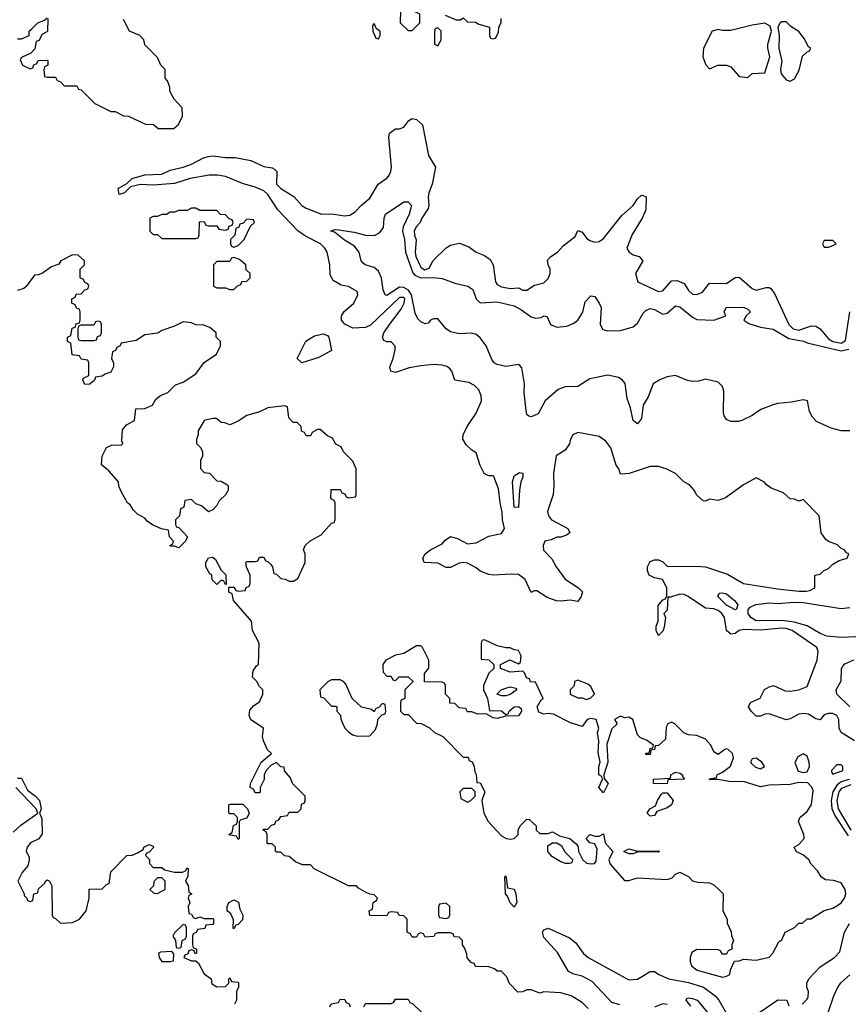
# Model space of a CAD drawing. Header units: inches. Extents: x 2710684 to 2828758, y 857022 to 965663.
# Tile 53 of 256: x 2742661 to 2746563, y 892910 to 897545. Entities that reach past the tile are written whole.
import ezdxf

# ---------------------------------------------------------------- set-up
doc = ezdxf.new("R2010")
doc.units = ezdxf.units.IN
doc.header["$MEASUREMENT"] = 0
doc.layers.add('C7849', color=7, linetype='Continuous')

msp = doc.modelspace()

# ---------------------------------------------------------------- linework, layer by layer
at = {"layer": 'C7849', "color": 4}
for points, elevation in [([(2744470, 897598), (2744463.6, 897596.4), (2744454, 897590), (2744452, 897530), (2744490, 897494), (2744510, 897494), (2744546, 897530), (2744546, 897570), (2744510, 897588), (2744488, 897588)], 12), ([(2744330, 897526), (2744322, 897518), (2744324.7, 897490), (2744338, 897458), (2744350, 897454), (2744358, 897470), (2744358, 897490), (2744342, 897502)], 12), ([(2744630, 897506), (2744618, 897502), (2744614, 897490), (2744614, 897430), (2744630, 897422), (2744646, 897450), (2744646, 897490)], 12), ([(2746170, 897528.7), (2746110, 897519), (2746010, 897494), (2745970, 897494), (2745950, 897499), (2745922, 897490), (2745882, 897410), (2745878, 897370), (2745891.6, 897331.6), (2745910, 897314), (2745948.9, 897331.1), (2745990, 897331.3), (2746010, 897322), (2746050, 897278), (2746090, 897272), (2746110, 897291), (2746170, 897294), (2746194, 897370), (2746184, 897410), (2746184, 897430), (2746202, 897490), (2746194.6, 897514.6)], 12), ([(2746250, 897535.3), (2746242, 897530), (2746232, 897510), (2746238, 897470), (2746236, 897410), (2746250.7, 897350), (2746244, 897310), (2746246.8, 897290), (2746270, 897261), (2746290, 897254.8), (2746310, 897266), (2746332.3, 897307.7), (2746346.8, 897373.2), (2746370, 897394), (2746382, 897398), (2746386, 897410), (2746376.4, 897416.4), (2746356, 897456), (2746330, 897488.7), (2746292.7, 897512.7), (2746270, 897534)], 12), ([(2743490, 896658), (2743470, 896658), (2743450, 896646), (2743410, 896646), (2743390, 896638), (2743370, 896638), (2743351.6, 896628.4), (2743330, 896628), (2743310, 896618), (2743290, 896618), (2743274, 896610), (2743274, 896550), (2743290, 896534), (2743310, 896534), (2743330, 896514), (2743490, 896514), (2743502, 896518), (2743506, 896530), (2743507.3, 896592.7), (2743530, 896594), (2743538, 896578), (2743550, 896574), (2743590, 896574), (2743598, 896558), (2743630, 896554), (2743642, 896558), (2743647.3, 896572.7), (2743662, 896578), (2743666, 896590), (2743662, 896602), (2743647.3, 896607.3), (2743630, 896626), (2743607.3, 896627.3), (2743590, 896646), (2743510, 896646)], 12), ([(2743730, 896606), (2743712.7, 896587.3), (2743698, 896582), (2743692.7, 896567.3), (2743678, 896562), (2743674, 896530), (2743654, 896510), (2743654, 896490), (2743658, 896478), (2743670, 896474), (2743690, 896482), (2743718, 896510), (2743747.3, 896572.7), (2743766, 896590), (2743762, 896602)], 12), ([(2746490, 896506), (2746450, 896506), (2746442, 896490), (2746450, 896474), (2746470, 896474), (2746490, 896482), (2746506, 896490)], 12), ([(2743670, 896426), (2743658, 896422), (2743650, 896406), (2743590, 896406), (2743574, 896390), (2743574, 896290), (2743590, 896282), (2743630, 896282), (2743650, 896274), (2743670, 896274), (2743687.3, 896292.7), (2743702, 896298), (2743707.3, 896312.7), (2743730, 896314), (2743746, 896330), (2743746, 896350), (2743727.3, 896367.3), (2743726, 896390), (2743696.4, 896416.4)], 12), ([(2743030, 896126), (2743018, 896122), (2743010, 896106), (2742950, 896106), (2742938, 896102), (2742934, 896090), (2742934, 896050), (2742938, 896038), (2742950, 896034), (2743010, 896034), (2743022, 896038), (2743027.3, 896052.7), (2743042, 896058), (2743046, 896070), (2743046, 896110), (2743042, 896122)], 12), ([(2743990, 895929.2), (2743968, 895950), (2744009.2, 896030.8), (2744050, 896056), (2744090, 896066), (2744110, 896058), (2744116, 896050), (2744130, 895988), (2744070, 895954)], 8), ([(2745010, 895248), (2744989.6, 895250), (2744982, 895370), (2744990, 895397.3), (2745014, 895414), (2745030.6, 895410.6), (2745030.7, 895390.7), (2745020.7, 895370), (2745014, 895330)], 4), ([(2743630, 894886), (2743622, 894902), (2743610, 894906), (2743590, 894886), (2743567.3, 894907.3), (2743566, 894930), (2743556.4, 894936.4), (2743538, 894970), (2743538, 894990), (2743550, 895012), (2743570, 895014), (2743583.6, 895003.6), (2743610, 894954), (2743631.6, 894931.6), (2743634, 894886)], 12), ([(2746030, 894767.3), (2745990, 894788.2), (2745967, 894810), (2745949.3, 894830), (2745955.3, 894844.7), (2745970, 894846.8), (2745990, 894842), (2746026.8, 894810), (2746042.8, 894790), (2746036, 894770)], 4), ([(2744850, 894626), (2744838, 894622), (2744834, 894610), (2744834, 894534), (2744870, 894531.3), (2744894, 894510), (2744894, 894490), (2744871, 894469), (2744844.7, 894410), (2744844.7, 894390), (2744864.7, 894350), (2744872.7, 894292.7), (2744930, 894291.3), (2744950, 894274), (2744962, 894278), (2744966, 894290), (2744989.1, 894310.9), (2745010, 894312), (2745022, 894302), (2745024.7, 894290), (2745010, 894268), (2744950, 894266), (2744910, 894255.3), (2744890, 894258), (2744858, 894278), (2744816.4, 894276.4), (2744790, 894286), (2744770, 894286), (2744762, 894302), (2744730, 894306), (2744710, 894326), (2744687.3, 894327.3), (2744686, 894350), (2744666, 894370), (2744666, 894410), (2744662, 894422), (2744650, 894426), (2744567.3, 894427.3), (2744567.3, 894467.3), (2744587.3, 894492.7), (2744588, 894530), (2744558, 894590), (2744550, 894598), (2744530, 894598), (2744470, 894562), (2744430, 894554), (2744386, 894530), (2744371.3, 894510), (2744371.6, 894491.6), (2744372.7, 894472.7), (2744390, 894454), (2744410, 894454), (2744418, 894438), (2744430, 894434), (2744448.4, 894451.6), (2744491.1, 894451.1), (2744514, 894430), (2744474, 894390), (2744474, 894350), (2744458, 894342), (2744454, 894330), (2744454, 894290), (2744470, 894274), (2744490, 894274), (2744530, 894234), (2744551.6, 894231.6), (2744591.6, 894211.6), (2744614, 894190), (2744654, 894170), (2744750, 894074), (2744772.7, 894072.7), (2744778, 894058), (2744791.6, 894051.6), (2744802, 894030), (2744803.6, 894003.6), (2744811.1, 893991.1), (2744814, 893954), (2744830, 893952), (2744850.9, 893910.9), (2744838, 893870), (2744846.8, 893810), (2744866.8, 893770), (2744930, 893702.8), (2744954, 893690), (2744970, 893687.3), (2744988.9, 893691.1), (2745008, 893710), (2745008.7, 893730), (2745018, 893750), (2745050, 893782), (2745059.6, 893779.6), (2745094, 893750), (2745094, 893730), (2745110, 893714), (2745150, 893714), (2745170, 893722), (2745203.6, 893703.6), (2745252, 893690), (2745283.6, 893663.6), (2745291.6, 893651.6), (2745292, 893630), (2745311.6, 893591.6), (2745330, 893574), (2745350, 893572), (2745367.3, 893572.7), (2745376.4, 893583.6), (2745380.4, 893640.4), (2745370, 893666), (2745346, 893670), (2745328, 893690), (2745346, 893710), (2745370, 893702), (2745390, 893702), (2745410, 893712), (2745418, 893670), (2745454, 893630), (2745436, 893590), (2745441, 893570), (2745510, 893492), (2745530, 893492), (2745570, 893504.7), (2745710, 893498), (2745734, 893506), (2745750, 893522), (2745770, 893532), (2745810, 893511.3), (2745830, 893491.3), (2745854.6, 893485.4), (2745910, 893482), (2745930, 893472), (2745954, 893450), (2745974, 893430), (2745972, 893350), (2745992, 893310), (2745992.7, 893292.7), (2746011.6, 893251.6), (2746012.7, 893232.7), (2746022, 893210), (2746014, 893190), (2746014, 893170), (2745998, 893162), (2745990, 893146), (2745970, 893146), (2745962, 893162), (2745950, 893166), (2745850, 893168), (2745826.4, 893153.6), (2745818, 893130), (2745818.8, 893110), (2745826.8, 893090), (2745852, 893070), (2745970, 893038), (2745990, 893042), (2746006, 893050), (2746008.4, 893071.6), (2746027.3, 893112.7), (2746050, 893114), (2746070, 893122), (2746130, 893118), (2746190, 893132), (2746208, 893150), (2746236.4, 893203.6), (2746250, 893214), (2746266, 893250), (2746310, 893272), (2746330, 893292), (2746347.3, 893292.7), (2746370, 893312), (2746387.3, 893312.7), (2746449.2, 893350.8), (2746490, 893362.8), (2746510, 893374), (2746530, 893387.3), (2746546, 893410), (2746551.3, 893430), (2746549.2, 893450), (2746530, 893482), (2746493.2, 893493.2), (2746456.5, 893496.5), (2746435.3, 893510), (2746418, 893538), (2746388, 893570), (2746378, 893590), (2746352.5, 893612.5), (2746318, 893630), (2746308, 893650), (2746330, 893662), (2746355.3, 893690), (2746353.2, 893710), (2746328, 893770), (2746335.3, 893790), (2746370, 893818), (2746389.2, 893850), (2746397, 893917), (2746392, 893932), (2746372.1, 893952.1), (2746330, 893954), (2746290, 893945.2), (2746190, 893941.2), (2746150, 893934), (2746070, 893959), (2746010, 893957.2), (2745950, 893968), (2745908.4, 893968.4), (2745910, 893972), (2745942, 893978), (2745946, 893990), (2745970, 894002), (2746008.9, 894031.1), (2746022, 894070), (2746018, 894090), (2745998, 894110), (2745990, 894113.2), (2745982, 894110), (2745950, 894086), (2745930, 894098), (2745915.3, 894130), (2745890, 894158), (2745850, 894175.3), (2745810, 894178), (2745788.4, 894188.4), (2745746, 894230), (2745730, 894238), (2745714, 894230), (2745705.4, 894214.6), (2745702, 894158), (2745670, 894128), (2745654, 894126), (2745651, 894109), (2745634, 894106), (2745630, 894086), (2745610, 894086), (2745610, 894092), (2745626, 894094), (2745630, 894114), (2745642, 894118), (2745646, 894130), (2745613.6, 894153.6), (2745584.7, 894164.7), (2745570, 894178), (2745548, 894250), (2745530, 894262), (2745510, 894258), (2745490, 894266), (2745462, 894250), (2745474, 894230), (2745450, 894206), (2745425.4, 894134.6), (2745431, 894050), (2745412, 893990), (2745412.7, 893972.7), (2745432, 893950), (2745410, 893906), (2745389, 893930), (2745406, 893970), (2745402, 893982), (2745388.7, 893990), (2745388.9, 894028.9), (2745395.3, 894050), (2745384.7, 894095.3), (2745388.9, 894148.9), (2745382, 894190), (2745388, 894210), (2745375.3, 894250), (2745350, 894255.3), (2745334, 894250), (2745310, 894218), (2745254.6, 894234.6), (2745175.5, 894275.5), (2745150, 894279), (2745130, 894275.3), (2745105.6, 894285.6), (2745098, 894310), (2745116.4, 894343.6), (2745126, 894350), (2745090, 894426), (2745067.3, 894427.3), (2745062, 894442), (2745047.3, 894447.3), (2745038, 894470), (2745030, 894478), (2744970, 894473.2), (2744926, 894490), (2744926, 894510), (2744968.9, 894531.1), (2745010, 894512), (2745019, 894521), (2745022, 894550), (2745010, 894575.3), (2744990, 894578), (2744970, 894588), (2744950, 894588), (2744910, 894598)], 12), ([(2744170, 894438), (2744130, 894438), (2744114, 894430), (2744074, 894390), (2744078, 894358), (2744092.7, 894352.7), (2744130, 894314), (2744150, 894314), (2744154, 894310), (2744154, 894290), (2744171.6, 894271.6), (2744172.7, 894252.7), (2744182, 894230), (2744192, 894210), (2744212, 894190), (2744230, 894178), (2744250, 894172), (2744310, 894174), (2744336.4, 894203.6), (2744346, 894230), (2744347.3, 894252.7), (2744367.3, 894272.7), (2744382, 894278), (2744386, 894290), (2744382, 894322), (2744370, 894326), (2744352.7, 894307.3), (2744338, 894302), (2744330, 894286), (2744318, 894298), (2744270, 894308), (2744226, 894350), (2744196.4, 894416.4), (2744186, 894430)], 12), ([(2744930, 894362), (2744908.7, 894370), (2744928, 894390), (2744950, 894398.8), (2744970, 894404.7), (2744998, 894398), (2745002, 894390), (2744970, 894368.7), (2744950, 894362)], 12), ([(2745290, 894435.3), (2745274, 894430), (2745271.6, 894408.4), (2745254, 894390), (2745254, 894370), (2745290, 894352), (2745310, 894352), (2745330, 894344.7), (2745350, 894352), (2745368, 894370), (2745350, 894406), (2745336.4, 894416.4)], 12), ([(2746350, 894088.7), (2746325.2, 894074.8), (2746311.6, 894048.4), (2746326.8, 894006.8), (2746350, 894001), (2746370, 894004.7), (2746381.2, 894030), (2746379.3, 894050), (2746370, 894078)], 12), ([(2746130, 894068), (2746110, 894066), (2746102, 894050), (2746105.4, 894045.4), (2746126.4, 894026.4), (2746150, 894018), (2746168, 894030), (2746155.3, 894050)], 12), ([(2746530, 894038), (2746510, 894038), (2746484.7, 894010), (2746483.6, 894003.6), (2746490, 893994), (2746530, 894007.7), (2746538, 894010), (2746538, 894030)], 12), ([(2745710, 893948), (2745646, 893950), (2745646, 893970), (2745726, 893974), (2745728, 893990), (2745750, 894002), (2745770, 893998), (2745782, 893990), (2745782, 893982), (2745792, 893970), (2745714, 893966)], 12), ([(2744790, 893926), (2744750, 893926), (2744734, 893910), (2744738, 893878), (2744770, 893862), (2744786, 893870), (2744806, 893890), (2744806, 893910)], 12), ([(2745630, 893795.3), (2745615.3, 893810), (2745629.3, 893830.7), (2745655.3, 893844.7), (2745664, 893870), (2745682, 893898), (2745690, 893904.7), (2745710, 893904.7), (2745738, 893870), (2745731, 893849), (2745710, 893835.3), (2745662, 893818), (2745650, 893798)], 12), ([(2743690, 893686), (2743682, 893702), (2743650, 893706), (2743646, 893710), (2743662, 893718), (2743668.4, 893751.6), (2743682, 893758), (2743686, 893770), (2743686, 893790), (2743670, 893806), (2743650, 893806), (2743646, 893810), (2743646, 893850), (2743652.7, 893852.7), (2743711.6, 893851.6), (2743734, 893830), (2743742, 893810), (2743730, 893786), (2743702, 893778), (2743694, 893770), (2743694, 893690)], 12), ([(2745190, 893668), (2745170, 893668), (2745146, 893654), (2745146, 893630), (2745162, 893610), (2745210, 893582), (2745230, 893574), (2745250, 893574), (2745262, 893578), (2745266, 893590), (2745230, 893626), (2745214.6, 893654.6)], 12), ([(2745570, 893631.3), (2745670, 893632), (2745674, 893630), (2745670, 893626), (2745572.7, 893627.3), (2745550, 893618), (2745530, 893618), (2745506, 893630), (2745530, 893642)], 12), ([(2743330, 893506), (2743310, 893506), (2743292.7, 893487.3), (2743291.6, 893468.4), (2743274, 893450), (2743292.7, 893432.7), (2743310, 893432), (2743330, 893442), (2743346, 893450), (2743346, 893490)], 12), ([(2744990, 893368), (2744970, 893388), (2744959, 893419), (2744949, 893430), (2744946, 893510), (2744950, 893514), (2744958, 893458), (2744990, 893452), (2744998, 893430), (2745002, 893390)], 8), ([(2743670, 893266), (2743666, 893270), (2743667.3, 893307.3), (2743655.3, 893335.3), (2743638, 893350), (2743638, 893370), (2743646, 893390), (2743670, 893402), (2743690.9, 893390.9), (2743698, 893358), (2743711.3, 893330), (2743710, 893308), (2743690, 893286), (2743678, 893282)], 12), ([(2744670, 893386), (2744638, 893382), (2744634, 893370), (2744634, 893330), (2744638, 893318), (2744670, 893314), (2744682, 893318), (2744686, 893330), (2744686, 893370)], 12), ([(2743430, 893286), (2743390, 893246), (2743382, 893230), (2743394, 893210), (2743398, 893178), (2743410, 893174), (2743422, 893178), (2743426, 893210), (2743442, 893218), (2743446, 893230), (2743446, 893270), (2743442, 893282)], 12), ([(2743378, 893158), (2743324.7, 893155.3), (2743314, 893150), (2743318, 893130), (2743330, 893112), (2743370, 893112), (2743386, 893114), (2743387.3, 893147.3)], 12)]:
    msp.add_lwpolyline(points, close=True, dxfattribs=dict(at, elevation=elevation))
for points, elevation in [([(2742650, 897454), (2742670, 897454), (2742706, 897470), (2742706, 897490), (2742718, 897502), (2742746, 897530), (2742778, 897542), (2742790, 897554)], 12), ([(2742794, 897550), (2742791.3, 897488.7), (2742765.4, 897474.6), (2742752.7, 897447.3), (2742738, 897442), (2742732.7, 897407.3), (2742712.7, 897387.3), (2742670, 897366), (2742663.6, 897356.4), (2742674, 897330), (2742710, 897314), (2742722, 897318), (2742727.3, 897332.7), (2742742, 897338), (2742747.3, 897352.7), (2742790, 897354), (2742794, 897350), (2742794, 897330), (2742778, 897322), (2742774, 897310), (2742778, 897278), (2742790, 897274), (2742830, 897274), (2742838, 897258), (2742852.7, 897252.7), (2742870, 897234), (2742930, 897234), (2742938, 897218), (2742950, 897214), (2743014, 897150), (2743090, 897112), (2743110, 897112), (2743150, 897092), (2743174, 897090), (2743252.7, 897052.7), (2743291.6, 897051.6), (2743312.7, 897032.7), (2743387.3, 897032.7), (2743408.4, 897051.6), (2743428, 897090), (2743426, 897130), (2743388, 897170), (2743368.4, 897208.4), (2743367.3, 897227.3), (2743356.4, 897256.4), (2743346, 897270), (2743346, 897310), (2743326, 897330), (2743310, 897366), (2743250, 897426), (2743246, 897450), (2743226, 897470), (2743178, 897490), (2743150, 897546)], 12), ([(2744665.4, 897565.4), (2744716.4, 897543.6), (2744736.4, 897543.6), (2744750, 897554), (2744770, 897534), (2744807.3, 897532.7), (2744823.6, 897523.6), (2744874, 897510), (2744874, 897470), (2744878, 897458), (2744890, 897454), (2744902, 897458), (2744916.4, 897483.6), (2744918, 897510), (2744928, 897530), (2744928, 897550)], 12), ([(2746592.3, 894150), (2746529.4, 894190), (2746519.5, 894210), (2746518, 894250), (2746510, 894268.7), (2746490, 894278.4), (2746470, 894279.5), (2746450, 894272.7), (2746430, 894248.7), (2746410, 894253.2), (2746375.8, 894275.8), (2746350, 894279.6), (2746330, 894276.2), (2746290, 894254.5), (2746270, 894249.4), (2746190, 894278), (2746170, 894276), (2746150, 894266.6), (2746130, 894266.6), (2746105.2, 894290), (2746094, 894310), (2746102, 894330), (2746148.4, 894351.6), (2746168.9, 894391.1), (2746190, 894404.7), (2746211.1, 894411.1), (2746265.4, 894385.4), (2746290, 894384.7), (2746330, 894391), (2746370, 894406), (2746417.2, 894530), (2746422, 894570), (2746415.3, 894590), (2746299.3, 894670), (2746270, 894678.5), (2746250, 894680.4), (2746149.1, 894670.9), (2746070, 894674), (2746050, 894669.3), (2746030, 894655.1), (2746010, 894652.3), (2745989.7, 894669.7), (2745979.7, 894730), (2745967.3, 894750), (2745950, 894764.2), (2745930, 894771.1), (2745890, 894774), (2745809, 894830), (2745790, 894838.4), (2745770, 894840.9), (2745726, 894826), (2745714, 894826), (2745710, 894766), (2745694, 894750), (2745702, 894730), (2745695.3, 894684.7), (2745690, 894666), (2745670, 894646), (2745658, 894670), (2745658, 894690), (2745667.3, 894712.7), (2745667.3, 894787.3), (2745690, 894814), (2745702, 894818), (2745708, 894832), (2745709, 894870), (2745688.9, 894908.9), (2745650, 894918), (2745626, 894930), (2745618, 894950), (2745618, 894970), (2745630, 894994), (2745650, 895002), (2745670, 895002), (2745690, 894992), (2745711.1, 894971.1), (2745850, 894972.7), (2745890, 894968.5), (2745994.9, 894934.9), (2746070, 894890.8), (2746230, 894864.9), (2746330, 894854), (2746364.7, 894855.3), (2746382, 894858), (2746406, 894870), (2746406, 894930), (2746430, 894934), (2746446, 894950), (2746470, 894962), (2746490, 894982), (2746520.2, 894999.8), (2746558, 895010), (2746566, 895030), (2746555.3, 895035.3), (2746546, 895050), (2746530, 895055.3), (2746512.5, 895072.5), (2746470, 895088.7), (2746458, 895098), (2746435.3, 895130), (2746426, 895210), (2746350, 895286), (2746330, 895278), (2746310, 895288), (2746290, 895288.7), (2746258, 895318), (2746200.2, 895340.2), (2746176.4, 895356.4), (2746168.4, 895368.4), (2746130, 895388), (2746070, 895355.3), (2745985.4, 895294.6), (2745950, 895282), (2745910, 895288), (2745890, 895278), (2745880.4, 895280.4), (2745850, 895306), (2745838, 895330), (2745814.6, 895354.6), (2745788.9, 895368.9), (2745750, 895408), (2745706, 895430), (2745670, 895442), (2745630, 895442), (2745531.1, 895408.9), (2745490, 895406), (2745482, 895430), (2745470, 895448), (2745444.5, 895530), (2745421, 895561), (2745390, 895582), (2745290, 895601.2), (2745266, 895590), (2745254.8, 895570), (2745250, 895548), (2745230, 895518), (2745188.2, 895491.8), (2745175.5, 895410), (2745177.1, 895350), (2745173, 895310), (2745147.3, 895230), (2745151, 895210), (2745166, 895190), (2745242, 895150), (2745252, 895130), (2745239.8, 895120.2), (2745211.1, 895108.9), (2745190, 895108.7), (2745163.5, 895096.5), (2745134, 895090), (2745126, 895070), (2745127.5, 895047.5), (2745167.1, 895007.1), (2745186.8, 894970), (2745230, 894911.3), (2745292, 894870), (2745310.9, 894850.9), (2745304.7, 894830), (2745290, 894806), (2745252.7, 894812.7), (2745210, 894807.3), (2745189.6, 894809.6), (2745144.8, 894824.8), (2745096.4, 894856.4), (2745083.6, 894856.4), (2745070, 894848), (2745041.2, 894910), (2745010, 894932.7), (2744974.8, 894934.8), (2744890, 894929.3), (2744870, 894932.7), (2744830, 894949.4), (2744810, 894965.2), (2744770, 894986), (2744750, 894989.3), (2744730, 894986.6), (2744690, 894966.6), (2744670, 894966), (2744630, 894986.6), (2744566, 894990), (2744559, 895010), (2744570, 895031), (2744595.3, 895050), (2744650, 895078), (2744665.2, 895094.8), (2744690, 895111.3), (2744722, 895102), (2744770, 895078), (2744810, 895082), (2744870, 895113.4), (2744930, 895126), (2744943.7, 895150), (2744934.5, 895190), (2744933.6, 895226.4), (2744922.9, 895270), (2744915.9, 895335.9), (2744894, 895394), (2744890, 895398), (2744870, 895398), (2744848.9, 895408.9), (2744830, 895446), (2744810, 895506), (2744790, 895518), (2744763.1, 895543.1), (2744748, 895570), (2744749, 895590), (2744769, 895630), (2744810, 895692), (2744835.3, 895750), (2744834.6, 895774.6), (2744823.1, 895803.1), (2744803.1, 895823.1), (2744776.5, 895836.5), (2744710, 895848), (2744695.3, 895890), (2744684.7, 895904.7), (2744672.9, 895912.9), (2744650, 895919), (2744610, 895921.2), (2744550, 895916), (2744494.4, 895905.6), (2744430, 895884), (2744408, 895890), (2744404, 895910), (2744419, 895950), (2744428.7, 895990), (2744428.4, 896008.4), (2744410, 896028), (2744390, 896028.7), (2744375.3, 896035.3), (2744369.3, 896050), (2744376, 896070), (2744402.4, 896110), (2744458.2, 896181.8), (2744471.9, 896210), (2744474, 896230), (2744470, 896237.6), (2744450, 896237.7), (2744312.5, 896107.5), (2744290, 896096.2), (2744230, 896093.2), (2744192.1, 896112.1), (2744177.2, 896130), (2744177.2, 896150), (2744189.4, 896170.6), (2744234, 896210), (2744254, 896250), (2744250, 896266), (2744210, 896288.7), (2744175.3, 896295.3), (2744136.4, 896316.4), (2744123.1, 896343.1), (2744122, 896390), (2744109.2, 896450), (2744097.2, 896470), (2744077.2, 896490), (2744006.2, 896526.2), (2743970.8, 896550.8), (2743876.3, 896650), (2743830, 896722), (2743810, 896738.7), (2743770, 896755.6), (2743710, 896774), (2743630, 896807), (2743593.1, 896813.1), (2743553.1, 896813.1), (2743463.1, 896796.9), (2743390, 896773.3), (2743290, 896765.1), (2743230, 896769.6), (2743182, 896758), (2743154.8, 896730), (2743130, 896722), (2743125.2, 896750), (2743166, 896774), (2743190, 896797.3), (2743250, 896814.4), (2743330, 896818), (2743370, 896837), (2743430, 896850.4), (2743470, 896864.6), (2743526, 896894), (2743550, 896900.9), (2743570, 896903.6), (2743630, 896895.9), (2743675.6, 896895.6), (2743750, 896881.5), (2743810, 896853.4), (2743850, 896847.2), (2743860.8, 896840.8), (2743872, 896830), (2743870.4, 896770), (2743890.5, 896750), (2743952.2, 896712.2), (2743990, 896670.4), (2744010, 896657.4), (2744082, 896630), (2744130, 896630.8), (2744190, 896622), (2744215.1, 896624.9), (2744240.2, 896639.8), (2744270, 896672), (2744310, 896704.7), (2744349.3, 896770.7), (2744390, 896798), (2744399, 896810), (2744409, 896830), (2744412.3, 896850), (2744399, 896990), (2744402, 897010), (2744430, 897031), (2744450, 897031), (2744470, 897038), (2744494, 897070), (2744510, 897079.1), (2744530, 897074.9), (2744558, 897050), (2744586.1, 896906.1), (2744619.1, 896850), (2744603.7, 896770), (2744588.5, 896730), (2744585.3, 896710), (2744588.3, 896671.7), (2744584.1, 896655.9), (2744554, 896610), (2744547.7, 896590), (2744528.2, 896570), (2744519.1, 896550), (2744520.5, 896530), (2744528.5, 896508.5), (2744523.2, 896450), (2744526.2, 896430), (2744550, 896380.4), (2744567.8, 896367.8), (2744590, 896374.9), (2744608.9, 896411.1), (2744669.8, 896470.2), (2744690, 896483.7), (2744732.1, 896492.1), (2744775.9, 896475.9), (2744810, 896451), (2744850, 896434.8), (2744876.4, 896416.4), (2744890.6, 896390), (2744901, 896310), (2744910, 896298), (2744930, 896287.3), (2744970, 896278.8), (2745010, 896282), (2745030, 896272), (2745050, 896272), (2745085.6, 896294.4), (2745130, 896306), (2745150, 896326), (2745159.3, 896350), (2745159.3, 896370), (2745149.2, 896390), (2745146.8, 896413.2), (2745162, 896430), (2745194, 896450), (2745220.1, 896479.9), (2745276.2, 896523.8), (2745290, 896552), (2745310, 896544.7), (2745330, 896516), (2745345.2, 896505.2), (2745370, 896497.3), (2745390, 896500.7), (2745410, 896514.8), (2745497.1, 896622.9), (2745549.7, 896670.3), (2745570, 896701), (2745590, 896718), (2745596.9, 896716.9), (2745610.5, 896710.5), (2745610.4, 896650), (2745592.4, 896610), (2745546.1, 896533.9), (2745520.5, 896470), (2745530.8, 896450), (2745550, 896438), (2745578, 896430), (2745594.8, 896410), (2745561, 896350), (2745572, 896310), (2745670, 896264.9), (2745690, 896267.7), (2745730, 896314.8), (2745757.5, 896317.5), (2745790, 896303), (2745810.7, 896270), (2745830, 896253.4), (2745850, 896250.5), (2745877.2, 896262.8), (2745910, 896304.7), (2745990, 896302.8), (2746030, 896330.7), (2746050, 896333.4), (2746110, 896278.8), (2746130, 896271), (2746176.4, 896283.6), (2746190, 896284.7), (2746198.8, 896278.8), (2746215.2, 896255.2), (2746283.1, 896110), (2746303, 896090), (2746330, 896083.1), (2746390, 896104.4), (2746410, 896102.4), (2746430.2, 896090.2), (2746470, 896042.3), (2746490.7, 896030), (2746530, 896022), (2746550, 896034.8), (2746570.8, 896170)], 8), ([(2746570, 895608.7), (2746528.9, 895608.9), (2746482, 895622), (2746412.7, 895652.7), (2746394.2, 895674.2), (2746380.7, 895700.7), (2746371.3, 895751.3), (2746350, 895756), (2746295.5, 895744.5), (2746230, 895737.6), (2746204.7, 895730), (2746151.3, 895710), (2746110, 895682), (2746062, 895658), (2746046.4, 895653.6), (2746010, 895654), (2745990, 895662), (2745979.3, 895679.3), (2745975.5, 895695.5), (2745976.6, 895796.6), (2745970, 895818), (2745950, 895838), (2745890, 895853.2), (2745857.3, 895842.7), (2745830, 895841.2), (2745806.3, 895846.3), (2745750, 895869.3), (2745710, 895863.7), (2745676, 895850), (2745644, 895830), (2745620.5, 895770), (2745597.3, 895730), (2745590, 895668), (2745570, 895642), (2745550, 895658), (2745537.5, 895717.5), (2745522, 895762), (2745511.8, 895831.8), (2745497.6, 895850), (2745480.3, 895860.3), (2745430, 895872), (2745346.6, 895853.4), (2745290, 895818), (2745230, 895816.2), (2745196.1, 895803.9), (2745136.3, 895750), (2745102, 895690), (2745070, 895675.3), (2745058, 895678), (2745050, 895686), (2745045.6, 895705.6), (2745037.2, 895790), (2745039, 895830), (2745025.6, 895905.6), (2745017, 895917), (2745010, 895921.2), (2744950, 895912.7), (2744910, 895921.2), (2744895.3, 895930), (2744884.8, 895944.8), (2744858.4, 896010), (2744830, 896046.6), (2744810, 896062.9), (2744790, 896069.6), (2744730, 896066.6), (2744690, 896076), (2744669.6, 896089.6), (2744630, 896136.2), (2744610, 896137), (2744596, 896130), (2744584, 896116), (2744570, 896112.3), (2744550, 896122.7), (2744536.6, 896136.6), (2744523.3, 896163.3), (2744506.3, 896250), (2744492, 896272), (2744470, 896284.2), (2744450, 896285.4), (2744390, 896246.6), (2744382, 896250), (2744372.5, 896272.5), (2744364.5, 896330), (2744350, 896361.2), (2744330, 896378), (2744288, 896390), (2744278, 896398), (2744269.4, 896409.4), (2744259.3, 896450), (2744238.3, 896478.3), (2744190, 896506.6), (2744144.1, 896544.1), (2744126, 896550), (2744143.2, 896556.8), (2744164.1, 896555.9), (2744235.5, 896544.5), (2744290, 896530.4), (2744331.7, 896528.3), (2744357.2, 896542.8), (2744373.8, 896566.2), (2744377, 896610), (2744383.7, 896630), (2744470, 896687.3), (2744490, 896686.8), (2744506.8, 896670), (2744494.9, 896630), (2744466.4, 896570), (2744463.7, 896550), (2744473.6, 896510), (2744477.7, 896450), (2744513.1, 896353.1), (2744521.7, 896341.7), (2744550, 896329), (2744611.5, 896331.5), (2744650, 896327.2), (2744710, 896304.4), (2744770.7, 896290.7), (2744795.2, 896275.2), (2744810.4, 896230), (2744830, 896212.4), (2744910, 896216.1), (2744990, 896197.3), (2745021, 896181), (2745070, 896145.7), (2745090, 896139.5), (2745116.6, 896143.4), (2745131, 896151), (2745145.4, 896145.4), (2745161, 896110), (2745190, 896097.3), (2745237.5, 896102.5), (2745270, 896116), (2745288.7, 896130), (2745312.7, 896167.3), (2745324.1, 896215.9), (2745350, 896244.7), (2745370, 896241), (2745390.7, 896210), (2745398.8, 896190), (2745394.8, 896110), (2745406.6, 896086.6), (2745430, 896080.5), (2745490, 896081.3), (2745550, 896098.7), (2745570, 896116.3), (2745597.3, 896162.7), (2745610, 896176.3), (2745630, 896185.5), (2745650, 896180.5), (2745690, 896158), (2745710, 896163), (2745750, 896197.3), (2745770, 896193), (2745830, 896144.9), (2745850, 896134), (2745930, 896130.8), (2745986, 896150), (2745978, 896170), (2745988, 896190), (2746069.2, 896190.8), (2746090, 896182), (2746102, 896170), (2746082, 896150), (2746072, 896130), (2746095.3, 896115.3), (2746150, 896097.3), (2746210, 896087.3), (2746283.8, 896043.8), (2746351.5, 896031.5), (2746370, 896023), (2746530, 895985.8), (2746566.1, 895993.9)], 4), ([(2745338, 892890), (2745310, 892918), (2745258, 892950), (2745210, 892964), (2745130, 892968.7), (2745110, 892962), (2745070, 892978), (2745050, 892978), (2745030, 892968), (2745007.3, 892967.3), (2744966, 893010), (2744956.4, 893036.4), (2744930, 893066), (2744910, 893066), (2744896.4, 893076.4), (2744870, 893086), (2744807.3, 893087.3), (2744802, 893102), (2744787.3, 893107.3), (2744768.4, 893128.4), (2744767.3, 893147.3), (2744756.4, 893176.4), (2744746, 893190), (2744746, 893210), (2744730, 893226), (2744707.3, 893227.3), (2744702, 893242), (2744690, 893246), (2744630, 893246), (2744618, 893242), (2744611.6, 893228.4), (2744570, 893226), (2744562, 893242), (2744550, 893246), (2744538, 893242), (2744530, 893226), (2744510, 893226), (2744502, 893242), (2744486, 893250), (2744486, 893310), (2744470, 893326), (2744447.3, 893327.3), (2744442, 893342), (2744410, 893346), (2744398, 893342), (2744390, 893326), (2744310, 893328), (2744306, 893350), (2744322, 893358), (2744326, 893390), (2744342, 893398), (2744346, 893410), (2744330, 893426), (2744310, 893428), (2744290, 893438), (2744256.4, 893456.4), (2744247.3, 893467.3), (2744210, 893468), (2744048.4, 893548.4), (2744030, 893566), (2743992.7, 893567.3), (2743960.4, 893580.4), (2743930, 893606), (2743908.4, 893608.4), (2743890, 893626), (2743870, 893626), (2743866, 893630), (2743866, 893650), (2743850, 893666), (2743830, 893666), (2743826, 893670), (2743826, 893710), (2743822, 893722), (2743808, 893730), (2743810, 893734), (2743830, 893734), (2743847.3, 893752.7), (2743862, 893758), (2743867.3, 893772.7), (2743882, 893778), (2743890, 893794), (2743922, 893798), (2743930, 893814), (2743970, 893814), (2743986, 893830), (2743987.3, 893852.7), (2744002, 893858), (2744006, 893870), (2744006, 893890), (2743946, 893950), (2743936.4, 893976.4), (2743908.4, 894008.4), (2743906, 894026), (2743890, 894028), (2743870, 894048), (2743844.7, 894035.3), (2743822, 894010), (2743812, 893990), (2743811.6, 893968.4), (2743794, 893930), (2743794, 893910), (2743790, 893906), (2743770, 893906), (2743762, 893922), (2743746, 893930), (2743748, 893950), (2743798, 894050), (2743846, 894090), (2743828.4, 894108.4), (2743808.7, 894150), (2743804, 894170), (2743808.7, 894210), (2743750, 894249), (2743741.2, 894270), (2743744.7, 894295.3), (2743763.1, 894316.9), (2743790, 894334), (2743806, 894370), (2743806, 894390), (2743790, 894406), (2743778, 894430), (2743758, 894450), (2743760.4, 894479.6), (2743776.4, 894503.6), (2743786, 894510), (2743788, 894610), (2743758, 894670), (2743753.2, 894713.2), (2743668, 894810), (2743662, 894842), (2743646, 894850), (2743646, 894874), (2743670, 894874), (2743678, 894858), (2743690, 894854), (2743722, 894858), (2743727.3, 894872.7), (2743742, 894878), (2743746, 894890), (2743746, 894930), (2743728.4, 894968.4), (2743726, 894990), (2743730, 894994), (2743770, 894994), (2743782, 894998), (2743790, 895014), (2743810, 895014), (2743818, 894998), (2743830, 894994), (2743842, 894982), (2743852, 894970), (2743858, 894938), (2743870, 894934), (2743890, 894914), (2743911.6, 894911.6), (2743930, 894902), (2743950, 894902), (2743970, 894914), (2744006, 894990), (2744006, 895030), (2743998, 895050), (2744006, 895070), (2744028.4, 895091.6), (2744080.4, 895119.6), (2744130, 895174), (2744142, 895178), (2744146, 895190), (2744146, 895270), (2744142, 895282), (2744126, 895290), (2744127.3, 895332.7), (2744170, 895334), (2744178, 895318), (2744192.7, 895312.7), (2744198, 895298), (2744210, 895294), (2744242, 895298), (2744246, 895310), (2744246, 895430), (2744230, 895466), (2744186, 895510), (2744174.6, 895534.6), (2744150, 895546), (2744134.6, 895574.6), (2744110, 895586), (2744076.4, 895616.4), (2744063.6, 895616.4), (2744038, 895602), (2744030, 895586), (2744010, 895586), (2744002, 895602), (2743988.4, 895608.4), (2743986, 895630), (2743968, 895648), (2743949, 895649), (2743928, 895670), (2743922, 895722), (2743907.3, 895727.3), (2743830, 895717.2), (2743790, 895699), (2743730, 895682), (2743690, 895655.3), (2743650, 895638), (2743627.3, 895647.3), (2743610, 895648), (2743587.3, 895667.3), (2743570, 895668), (2743530, 895658), (2743502, 895610), (2743502, 895590), (2743494, 895570), (2743494, 895550), (2743514, 895530), (2743522, 895510), (2743522, 895490), (2743512, 895470), (2743512.7, 895432.7), (2743530, 895414), (2743554, 895410), (2743590, 895374), (2743610, 895372), (2743636.9, 895356.9), (2743642, 895350), (2743642, 895330), (2743630, 895308.7), (2743600.7, 895279.3), (2743590, 895258), (2743570, 895238), (2743550, 895228), (2743516.4, 895256.4), (2743490, 895266), (2743470, 895286), (2743438, 895282), (2743434, 895250), (2743418, 895242), (2743414, 895210), (2743394, 895190), (2743394, 895170), (2743398, 895158), (2743410, 895154), (2743451.3, 895110), (2743442, 895090), (2743410, 895058), (2743390, 895066), (2743370, 895066), (2743368, 895070), (2743382, 895078), (2743386, 895090), (2743366, 895110), (2743362, 895142), (2743328.4, 895148.4), (2743290, 895166), (2743263.1, 895183.1), (2743250, 895198), (2743216.4, 895216.4), (2743196.4, 895236.4), (2743180.4, 895260.4), (2743168, 895270), (2743140.4, 895320.4), (2743128.4, 895348.4), (2743126, 895370), (2743080.4, 895420.4), (2743046, 895450), (2743048.7, 895490), (2743069, 895531), (2743096.4, 895543.6), (2743138, 895542), (2743146, 895550), (2743142, 895562), (2743145.2, 895614.8), (2743163.1, 895636.9), (2743202, 895658), (2743207.3, 895712.7), (2743250, 895714), (2743286, 895730), (2743302, 895758), (2743324, 895776), (2743358, 895790), (2743394.6, 895825.4), (2743430, 895838), (2743490, 895878), (2743529.2, 895930.8), (2743588, 895970), (2743606, 896010), (2743606, 896030), (2743586, 896050), (2743586, 896070), (2743556.4, 896096.4), (2743527.3, 896107.3), (2743490, 896108), (2743470, 896118), (2743430, 896122), (2743390, 896102), (2743330, 896082), (2743311, 896069), (2743250, 896062), (2743210, 896035.3), (2743138, 896022), (2743134, 896010), (2743118, 896002), (2743112, 895988), (2743098, 895982), (2743094, 895950), (2743102, 895930), (2743102, 895910), (2743090, 895886), (2743063.6, 895876.4), (2743050, 895866), (2743018, 895862), (2743012.7, 895847.3), (2742991.6, 895828.4), (2742967.3, 895827.3), (2742958, 895850), (2742962, 895858), (2742986, 895870), (2742986, 895930), (2742982, 895942), (2742950, 895946), (2742942, 895962), (2742907.3, 895967.3), (2742902, 896022), (2742886, 896030), (2742886, 896050), (2742902, 896058), (2742907.3, 896092.7), (2742922, 896098), (2742927.3, 896112.7), (2742942, 896118), (2742946, 896130), (2742946, 896170), (2742942, 896182), (2742930, 896186), (2742922, 896202), (2742906, 896210), (2742906, 896230), (2742922, 896238), (2742927.3, 896252.7), (2742950, 896254), (2742967.3, 896272.7), (2742982, 896278), (2742986, 896290), (2742982, 896302), (2742967.3, 896307.3), (2742962, 896322), (2742946, 896330), (2742946, 896370), (2742966, 896390), (2742966, 896410), (2742936.4, 896436.4), (2742910, 896438), (2742854, 896410), (2742845.4, 896394.6), (2742810, 896382), (2742768, 896352), (2742750, 896344), (2742730, 896342.7), (2742690.9, 896289.1), (2742679.9, 896280.1), (2742650, 896269.2)], 12), ([(2746599.3, 894639.3), (2746530, 894636.1), (2746462.2, 894642.2), (2746430, 894655.3), (2746370, 894691.9), (2746308.4, 894708.4), (2746250, 894716.2), (2746130, 894715.8), (2746103.6, 894730), (2746091.8, 894750), (2746092.1, 894767.9), (2746100.5, 894779.5), (2746128, 894792), (2746190, 894800.3), (2746230, 894796.5), (2746310, 894803.2), (2746350, 894802), (2746530, 894773.8), (2746570, 894777.7)], 4), ([(2746569.7, 894309.7), (2746509.6, 894369.6), (2746506.6, 894390), (2746530, 894432), (2746531.6, 894490), (2746537.7, 894502.3), (2746547.2, 894512.8), (2746590, 894532)], 4), ([(2742650, 893974), (2742670, 893974), (2742698, 893918), (2742736, 893890), (2742754.8, 893870), (2742762, 893830), (2742754, 893810), (2742764.7, 893784.7), (2742767.1, 893712.9), (2742750.5, 893689.5), (2742711.3, 893670), (2742696, 893650), (2742692, 893630), (2742704.7, 893604.7), (2742706, 893590), (2742698.8, 893561.2), (2742672, 893530), (2742652, 893490), (2742682, 893430), (2742682, 893422), (2742694, 893410), (2742698, 893398), (2742710, 893394), (2742722, 893398), (2742728, 893430), (2742746, 893434), (2742750, 893454), (2742779, 893481), (2742782, 893490), (2742790, 893496), (2742802, 893490), (2742811.6, 893468.4), (2742814, 893330), (2742818, 893318), (2742830, 893314), (2742852.7, 893292.7), (2742910, 893294.8), (2742942, 893310), (2742973.2, 893350), (2742988.7, 893410), (2742987.3, 893452.7), (2743050, 893454), (2743070, 893474), (2743082, 893478), (2743090, 893534), (2743166, 893610), (2743190, 893612), (2743216.4, 893623.6), (2743242, 893638), (2743246, 893650), (2743270, 893662), (2743290, 893654), (2743291.6, 893648.4), (2743270, 893626), (2743258, 893622), (2743254, 893610), (2743271.6, 893591.6), (2743272.7, 893572.7), (2743290, 893554), (2743330, 893554), (2743343.6, 893543.6), (2743390, 893532), (2743427.3, 893532.7), (2743442, 893538), (2743450, 893552), (2743454, 893550), (2743452.7, 893512.7), (2743442, 893490), (2743454, 893470), (2743458, 893438), (2743472, 893430), (2743458, 893422), (2743454, 893410), (2743462, 893390), (2743454, 893370), (2743458, 893338), (2743470, 893334), (2743478, 893318), (2743490, 893314), (2743510, 893322), (2743530, 893314), (2743570, 893314), (2743574, 893310), (2743574, 893290), (2743570, 893286), (2743538, 893282), (2743532.7, 893267.3), (2743498, 893262), (2743492.7, 893247.3), (2743478, 893242), (2743474, 893230), (2743474, 893190), (2743478, 893178), (2743494, 893170), (2743494, 893150), (2743487.3, 893147.3), (2743482, 893162), (2743470, 893166), (2743458, 893162), (2743452.7, 893147.3), (2743438, 893142), (2743434, 893130), (2743470, 893114), (2743490, 893114), (2743503.6, 893103.6), (2743530, 893054), (2743562, 893030), (2743566, 893006), (2743590, 892992), (2743630, 892994), (2743646, 893010), (2743646, 893030), (2743650, 893034), (2743658, 893018), (2743690, 893014), (2743692, 893010), (2743692, 892990), (2743682, 892970), (2743682, 892930), (2743672, 892910)], 12), ([(2746563.7, 893703.7), (2746500.3, 893800.3), (2746487.7, 893830), (2746484, 893870), (2746491.2, 893910), (2746513.4, 893946.6), (2746530, 893958.3), (2746569.6, 893970)], 8), ([(2746577, 893730), (2746516.5, 893830), (2746510.6, 893870), (2746519.8, 893910), (2746532.5, 893927.5), (2746576.1, 893943.9)], 4), ([(2742630, 893721), (2742666, 893754), (2742746, 893810), (2742738, 893830), (2742642, 893930)], 12), ([(2746346, 892910), (2746370, 892934), (2746374.6, 892945.4), (2746375.3, 892970), (2746368, 892990), (2746368, 893010), (2746378, 893030), (2746430, 893086), (2746498, 893130), (2746523.1, 893156.9), (2746546, 893250), (2746569.6, 893290.4)], 8), ([(2745487.3, 892907.3), (2745450, 892918.9), (2745357, 893017), (2745310, 893041.7), (2745270, 893051.2), (2745244.9, 893064.9), (2745194.3, 893154.3), (2745130, 893225.2), (2745123.6, 893250), (2745130, 893260.7), (2745150, 893267.7), (2745250, 893223), (2745279.5, 893199.5), (2745314.8, 893150), (2745338.8, 893130), (2745530, 893025.5), (2745570, 893028.5), (2745630, 893064.7), (2745650, 893064.7), (2745671.3, 893050), (2745718, 893030), (2745810, 893013.4), (2745880.7, 892990), (2745936.3, 892950), (2745953.4, 892930), (2745990, 892866.8)], 8), ([(2746468.1, 892871.9), (2746495.1, 892950), (2746513, 892987), (2746528.6, 893011.4), (2746570.6, 893049.4)], 4), ([(2744122, 892898), (2744128, 892912), (2744162, 892918), (2744170, 892934), (2744192.7, 892932.7), (2744198, 892918), (2744212.7, 892912.7), (2744218, 892898)], 12), ([(2744282, 892898), (2744290, 892914), (2744410, 892914), (2744422, 892918), (2744430, 892934), (2744490, 892934), (2744498, 892918), (2744512.7, 892912.7), (2744552.7, 892872.7)], 12), ([(2745821, 892901), (2745799, 892930), (2745802.7, 892937.3), (2745810, 892941), (2745830, 892938), (2745850.7, 892930), (2745923.6, 892843.6)], 4), ([(2746147.2, 892872.8), (2746231.6, 892931.6), (2746274, 892930), (2746283.6, 892903.6)], 8), ([(2745710, 892909.4), (2745690, 892912), (2745650, 892896.2)], 8)]:
    msp.add_lwpolyline(points, dxfattribs=dict(at, elevation=elevation))

doc.saveas('drawing.dxf')
